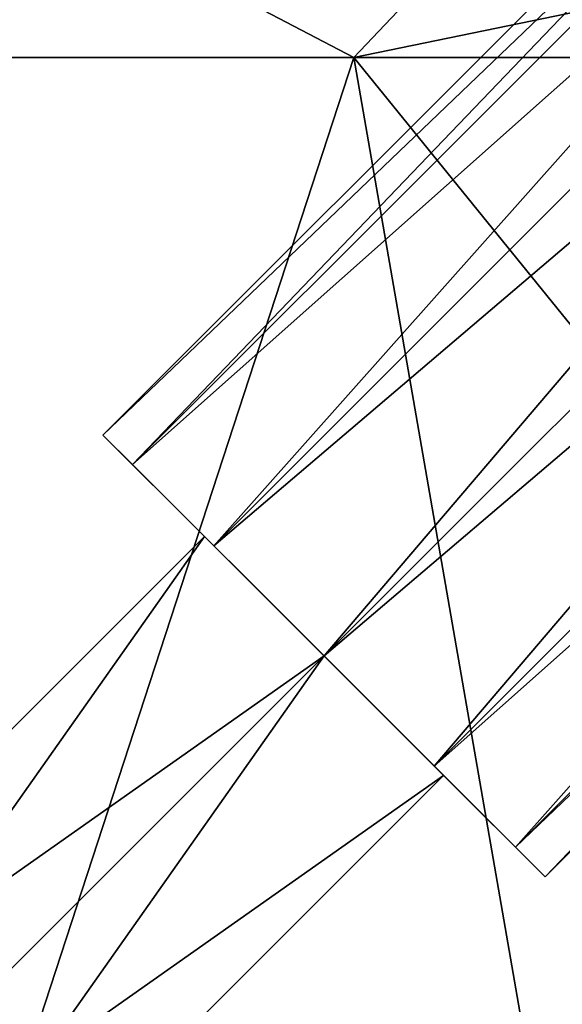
# Model space of a CAD drawing. Header units: millimetres. Extents: x -19 to 152, y -2 to 200.
# Tile 100 of 162: x -11.69 to -8.91, y 38.26 to 43.3. Entities that reach past the tile are written whole.
import ezdxf

# ---------------------------------------------------------------- set-up
doc = ezdxf.new("R2010")
doc.units = ezdxf.units.MM
doc.header["$LTSCALE"] = 65.185185
for name, color, linetype in [('357', 7, 'CONTINUOUS'), ('359', 7, 'CONTINUOUS'), ('360', 7, 'CONTINUOUS'), ('367', 7, 'CONTINUOUS'), ('368', 7, 'CONTINUOUS'), ('677', 7, 'CONTINUOUS'), ('679', 7, 'CONTINUOUS')]:
    doc.layers.add(name, color=color, linetype=linetype)

msp = doc.modelspace()

# ---------------------------------------------------------------- linework, layer by layer
at = {"layer": '357', "color": 7, "linetype": 'Continuous'}
for points in [[(-11.2588, 41.1719), (-11.1072, 41.0203, -0.7986), (-10.7398, 40.6529, -0.4991), (-11.2588, 41.1719)], [(-11.1072, 41.0203, 0.7986), (-11.2588, 41.1719), (-10.7398, 40.6529, 0.4991), (-11.1072, 41.0203, 0.7986)], [(-10.7398, 40.6529, 0.4991), (-11.2588, 41.1719), (-10.7398, 40.6529, -0.4991), (-10.7398, 40.6529, 0.4991)], [(-11.1072, 41.0203, -0.7986), (-10.6921, 40.6052, -1.3856), (-10.1274, 40.0405, -1), (-11.1072, 41.0203, -0.7986)], [(-11.1072, 41.0203, -0.7986), (-10.1274, 40.0405, -1), (-10.7398, 40.6529, -0.4991), (-11.1072, 41.0203, -0.7986)], [(-10.6921, 40.6052, 1.3856), (-11.1072, 41.0203, 0.7986), (-9.5627, 39.4758, 1.3856), (-10.6921, 40.6052, 1.3856)], [(-9.5627, 39.4758, 1.3856), (-11.1072, 41.0203, 0.7986), (-10.1274, 40.0405, 1), (-9.5627, 39.4758, 1.3856)], [(-10.1274, 40.0405, 1), (-11.1072, 41.0203, 0.7986), (-10.7398, 40.6529, 0.4991), (-10.1274, 40.0405, 1)], [(-10.6921, 40.6052, -1.3856), (-10.1274, 40.0405, -1.6), (-9.5627, 39.4758, -1.3856), (-10.6921, 40.6052, -1.3856)], [(-9.1476, 39.0607, -0.7986), (-10.6921, 40.6052, -1.3856), (-9.5627, 39.4758, -1.3856), (-9.1476, 39.0607, -0.7986)], [(-10.6921, 40.6052, -1.3856), (-9.1476, 39.0607, -0.7986), (-10.1274, 40.0405, -1), (-10.6921, 40.6052, -1.3856)], [(-10.1274, 40.0405, 1.6), (-10.6921, 40.6052, 1.3856), (-9.5627, 39.4758, 1.3856), (-10.1274, 40.0405, 1.6)], [(-9.1476, 39.0607, 0.7986), (-9.5627, 39.4758, 1.3856), (-10.1274, 40.0405, 1), (-9.1476, 39.0607, 0.7986)], [(-9.515, 39.4281, 0.4991), (-9.1476, 39.0607, 0.7986), (-10.1274, 40.0405, 1), (-9.515, 39.4281, 0.4991)], [(-10.1274, 40.0405, -1), (-9.1476, 39.0607, -0.7986), (-9.515, 39.4281, -0.4991), (-10.1274, 40.0405, -1)], [(-8.996, 38.9091), (-9.1476, 39.0607, 0.7986), (-9.515, 39.4281, 0.4991), (-8.996, 38.9091)], [(-9.1476, 39.0607, -0.7986), (-8.996, 38.9091), (-9.515, 39.4281, -0.4991), (-9.1476, 39.0607, -0.7986)], [(-9.515, 39.4281, -0.4991), (-8.996, 38.9091), (-9.515, 39.4281, 0.4991), (-9.515, 39.4281, -0.4991)]]:
    msp.add_3dface(points, dxfattribs=at)
at = {"layer": '359', "color": 7, "linetype": 'Continuous'}
for points in [[(-4.1873, 48.2425), (-4.0361, 48.0913, -0.8), (-11.2588, 41.1719), (-4.1873, 48.2425)], [(-4.1873, 48.2425), (-11.2588, 41.1719), (-11.1072, 41.0203, 0.7986), (-4.1873, 48.2425)], [(-4.0361, 48.0913, 0.8), (-4.1873, 48.2425), (-11.1072, 41.0203, 0.7986), (-4.0361, 48.0913, 0.8)], [(-4.0361, 48.0913, -0.8), (-11.1072, 41.0203, -0.7986), (-11.2588, 41.1719), (-4.0361, 48.0913, -0.8)], [(-4.0361, 48.0913, 0.8), (-11.1072, 41.0203, 0.7986), (-10.6921, 40.6052, 1.3856), (-4.0361, 48.0913, 0.8)], [(-4.0361, 48.0913, -0.8), (-3.6218, 47.677, -1.3852), (-11.1072, 41.0203, -0.7986), (-4.0361, 48.0913, -0.8)], [(-3.6218, 47.677, 1.3852), (-4.0361, 48.0913, 0.8), (-10.6921, 40.6052, 1.3856), (-3.6218, 47.677, 1.3852)], [(-3.6218, 47.677, -1.3852), (-10.6921, 40.6052, -1.3856), (-11.1072, 41.0203, -0.7986), (-3.6218, 47.677, -1.3852)], [(-3.6218, 47.677, -1.3852), (-3.0563, 47.1116, -1.6), (-10.6921, 40.6052, -1.3856), (-3.6218, 47.677, -1.3852)], [(-3.6218, 47.677, 1.3852), (-10.6921, 40.6052, 1.3856), (-10.1274, 40.0405, 1.6), (-3.6218, 47.677, 1.3852)], [(-3.0563, 47.1116, 1.6), (-3.6218, 47.677, 1.3852), (-10.1274, 40.0405, 1.6), (-3.0563, 47.1116, 1.6)], [(-3.0563, 47.1116, -1.6), (-10.1274, 40.0405, -1.6), (-10.6921, 40.6052, -1.3856), (-3.0563, 47.1116, -1.6)]]:
    msp.add_3dface(points, dxfattribs=at)
at = {"layer": '360', "color": 7, "linetype": 'Continuous'}
for points in [[(-3.0563, 47.1116, -1.6), (-2.4908, 46.5461, -1.3852), (-10.1274, 40.0405, -1.6), (-3.0563, 47.1116, -1.6)], [(-3.0563, 47.1116, 1.6), (-10.1274, 40.0405, 1.6), (-9.5627, 39.4758, 1.3856), (-3.0563, 47.1116, 1.6)], [(-2.4908, 46.5461, 1.3852), (-3.0563, 47.1116, 1.6), (-9.5627, 39.4758, 1.3856), (-2.4908, 46.5461, 1.3852)], [(-10.1274, 40.0405, -1.6), (-2.4908, 46.5461, -1.3852), (-9.5627, 39.4758, -1.3856), (-10.1274, 40.0405, -1.6)], [(-2.4908, 46.5461, -1.3852), (-2.0765, 46.1318, -0.8), (-9.5627, 39.4758, -1.3856), (-2.4908, 46.5461, -1.3852)], [(-2.4908, 46.5461, 1.3852), (-9.5627, 39.4758, 1.3856), (-9.1476, 39.0607, 0.7986), (-2.4908, 46.5461, 1.3852)], [(-2.0765, 46.1318, 0.8), (-2.4908, 46.5461, 1.3852), (-9.1476, 39.0607, 0.7986), (-2.0765, 46.1318, 0.8)], [(-2.0765, 46.1318, -0.8), (-9.1476, 39.0607, -0.7986), (-9.5627, 39.4758, -1.3856), (-2.0765, 46.1318, -0.8)], [(-2.0765, 46.1318, -0.8), (-1.9254, 45.9806), (-9.1476, 39.0607, -0.7986), (-2.0765, 46.1318, -0.8)], [(-2.0765, 46.1318, 0.8), (-9.1476, 39.0607, 0.7986), (-8.996, 38.9091), (-2.0765, 46.1318, 0.8)], [(-1.9254, 45.9806), (-2.0765, 46.1318, 0.8), (-8.996, 38.9091), (-1.9254, 45.9806)], [(-1.9254, 45.9806), (-8.996, 38.9091), (-9.1476, 39.0607, -0.7986), (-1.9254, 45.9806)]]:
    msp.add_3dface(points, dxfattribs=at)
at = {"layer": '367', "color": 7, "linetype": 'Continuous'}
for points in [[(-10.7398, 40.6529, -0.4991), (-10.1274, 40.0405, -1), (-14.2745, 37.1165, -0.5006), (-10.7398, 40.6529, -0.4991)], [(-10.7398, 40.6529, 0.4991), (-10.7398, 40.6529, -0.4991), (-14.2745, 37.1165, 0.5006), (-10.7398, 40.6529, 0.4991)], [(-10.7398, 40.6529, 0.4991), (-14.2745, 37.1165, 0.5006), (-13.6629, 36.505, 1), (-10.7398, 40.6529, 0.4991)], [(-10.7398, 40.6529, -0.4991), (-14.2745, 37.1165, -0.5006), (-14.2745, 37.1165, 0.5006), (-10.7398, 40.6529, -0.4991)], [(-10.1274, 40.0405, 1), (-10.7398, 40.6529, 0.4991), (-13.6629, 36.505, 1), (-10.1274, 40.0405, 1)], [(-10.1274, 40.0405, -1), (-13.6629, 36.505, -1), (-14.2745, 37.1165, -0.5006), (-10.1274, 40.0405, -1)]]:
    msp.add_3dface(points, dxfattribs=at)
at = {"layer": '368', "color": 7, "linetype": 'Continuous'}
for points in [[(-10.1274, 40.0405, -1), (-9.515, 39.4281, -0.4991), (-13.6629, 36.505, -1), (-10.1274, 40.0405, -1)], [(-10.1274, 40.0405, 1), (-13.6629, 36.505, 1), (-13.0514, 35.8934, 0.5006), (-10.1274, 40.0405, 1)], [(-9.515, 39.4281, 0.4991), (-10.1274, 40.0405, 1), (-13.0514, 35.8934, 0.5006), (-9.515, 39.4281, 0.4991)], [(-13.6629, 36.505, -1), (-9.515, 39.4281, -0.4991), (-13.0514, 35.8934, -0.5006), (-13.6629, 36.505, -1)], [(-9.515, 39.4281, -0.4991), (-9.515, 39.4281, 0.4991), (-13.0514, 35.8934, -0.5006), (-9.515, 39.4281, -0.4991)], [(-9.515, 39.4281, 0.4991), (-13.0514, 35.8934, 0.5006), (-13.0514, 35.8934, -0.5006), (-9.515, 39.4281, 0.4991)]]:
    msp.add_3dface(points, dxfattribs=at)
at = {"layer": '677', "color": 7, "linetype": 'Continuous'}
for points in [[(-16.1397, 43.1047, 5.2441), (-13.9913, 30.8, 10.3442), (-9.9749, 43.1047, 13.7293), (-16.1397, 43.1047, 5.2441)], [(-9.9749, 43.1047, -13.7293), (-13.9913, 30.8, -10.3442), (-16.1397, 43.1047, -5.2441), (-9.9749, 43.1047, -13.7293)], [(-13.9913, 30.8, 10.3442), (-7.8349, 30.8, 15.5362), (-9.9749, 43.1047, 13.7293), (-13.9913, 30.8, 10.3442)], [(-7.8349, 30.8, -15.5362), (-13.9913, 30.8, -10.3442), (-9.9749, 43.1047, -13.7293), (-7.8349, 30.8, -15.5362)], [(0, 30.8, 17.4), (0, 43.1047, 16.9703), (-9.9749, 43.1047, 13.7293), (0, 30.8, 17.4)], [(-7.8349, 30.8, 15.5362), (0, 30.8, 17.4), (-9.9749, 43.1047, 13.7293), (-7.8349, 30.8, 15.5362)], [(0, 43.1047, -16.9703), (-7.8349, 30.8, -15.5362), (-9.9749, 43.1047, -13.7293), (0, 43.1047, -16.9703)]]:
    msp.add_3dface(points, dxfattribs=at)
at = {"layer": '679', "color": 7, "linetype": 'Continuous'}
for points in [[(-9.9749, 43.1047, -13.7293), (-16.1397, 43.1047, -5.2441), (-13.905, 45.158, -8.0281), (-9.9749, 43.1047, -13.7293)], [(-16.1397, 43.1047, 5.2441), (-9.9749, 43.1047, 13.7293), (-13.905, 45.158, 8.0281), (-16.1397, 43.1047, 5.2441)], [(-9.9749, 43.1047, -13.7293), (-13.905, 45.158, -8.0281), (-8.0281, 45.158, -13.905), (-9.9749, 43.1047, -13.7293)], [(-9.9749, 43.1047, 13.7293), (-8.0281, 45.158, 13.905), (-13.905, 45.158, 8.0281), (-9.9749, 43.1047, 13.7293)], [(-9.9749, 43.1047, 13.7293), (0, 43.1047, 16.9703), (-8.0281, 45.158, 13.905), (-9.9749, 43.1047, 13.7293)], [(0, 43.1047, -16.9703), (-9.9749, 43.1047, -13.7293), (0, 45.158, -16.0561), (0, 43.1047, -16.9703)], [(0, 45.158, -16.0561), (-9.9749, 43.1047, -13.7293), (-8.0281, 45.158, -13.905), (0, 45.158, -16.0561)]]:
    msp.add_3dface(points, dxfattribs=at)

doc.saveas('drawing.dxf')
